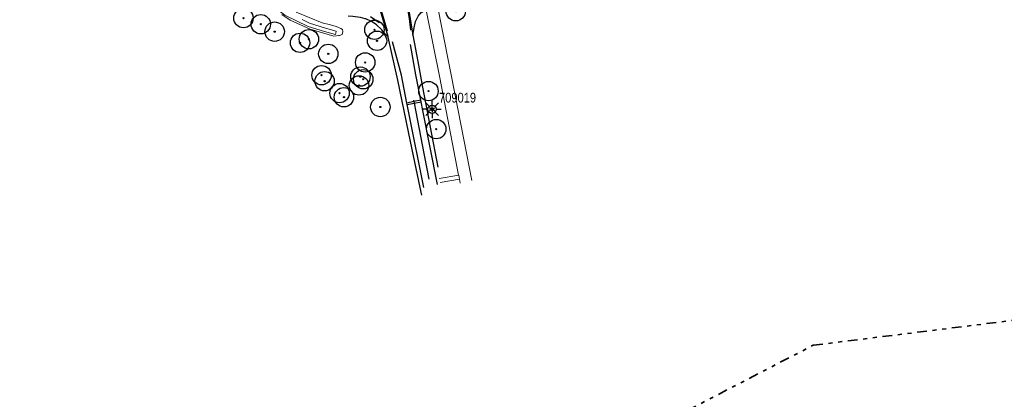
# Model space of a CAD drawing. Header units: metres. Extents: x 169249 to 194689, y 406250 to 412203.
# Tile 4 of 14: x 181532 to 181786, y 409136 to 409234. Entities that reach past the tile are written whole.
import ezdxf
from ezdxf.enums import TextEntityAlignment as Align

# ---------------------------------------------------------------- set-up
doc = ezdxf.new("R2010")
doc.units = ezdxf.units.M
doc.linetypes.add('AL-TEKENBLADGRENS', pattern=[11.5, 2.5, -1.5, 1, -1.5, 1, -1.5, 2.5])
doc.layers.get('0').update_dxf_attribs({"lineweight": 25})
for name, color, linetype, lineweight in [('B-WE-GR-BOOM-S', 90, 'Continuous', 25), ('B-WE-GW-WATERGANG_INSTEEK-G', 160, 'Continuous', 18), ('B-WE-GW-WATERGANG_SLOOT_BODEM-G', 160, 'Continuous', 18), ('B-WE-KL-ET_LS_OV_LICHTMAST-S', 190, 'Continuous', 25), ('B-WE-OG-TOPOGRAFIE_WEG_RIJWIELPAD-G', 51, 'Continuous', 18), ('B-WE-OG-TOPOGRAFIE_WEG_VERHARD-G', 252, 'Continuous', 18), ('X-XX-AL-TEKENBLADGRENS-G', 7, 'AL-TEKENBLADGRENS', 35)]:
    doc.layers.add(name, color=color, linetype=linetype, lineweight=lineweight)
doc.layers.add('B-WE-OG-TOPOGRAFIE_WEG_RIJWEG-G', color=7, linetype='Continuous')
doc.layers.add('B-WE-VW-MARKERING-G', color=7, linetype='Continuous')
doc.styles.add('ARIAL', font='ARIALN.TTF', dxfattribs={"height": 1})
doc.styles.add('NLCS-ISO', font='txt')

# ---------------------------------------------------------------- blocks, each defined once
blk = doc.blocks.new('SGR-BOOM_01')
at = {"ltscale": 0.1}
h = blk.add_hatch(color=256, dxfattribs=at)
edge = h.paths.add_edge_path()
edge.add_arc((0, 0), 0.15, 0, 360)
for radius in [2.5, 0.045]:
    blk.add_circle((0, 0), radius)
blk.add_circle((0, 0), 0.15, dxfattribs=at)
blk = doc.blocks.new('B-SIE-WEG_LICHTMAST-SO')
at = {"ltscale": 0.1}
for p, q in [((-0.33, 0.19), (-0.67, 0.39)), ((0, 0.39), (0, 0.77)), ((0.33, 0.19), (0.67, 0.39)), ((-0.33, -0.19), (-0.67, -0.39)), ((0, -0.39), (0, -0.77)), ((0.33, -0.19), (0.67, -0.39))]:
    blk.add_line(p, q, dxfattribs=at)
at = {"flags": 128}
for points in [[(-0.35, 0.15), (0.35, 0.15)], [(-0.35, -0.15), (0.35, -0.15)]]:
    blk.add_lwpolyline(points, dxfattribs=at)
at = {"ltscale": 0.1}
blk.add_circle((0, 0), 0.386, dxfattribs=at)
at = {"style": 'NLCS-ISO'}
blk.add_attdef('TYPE', text='', height=0.549, dxfattribs=at).set_placement((0, 0.77), align=Align.BOTTOM_CENTER)
blk = doc.blocks.new('LM')
for p, q in [((-1.23, 0.3), (-2.09, 1.16)), ((-0.47, 0.61), (-0.47, 1.83)), ((0.29, 0.3), (1.15, 1.16)), ((-1.54, -0.46), (-2.76, -0.46)), ((-1.23, -1.22), (-2.09, -2.08)), ((-0.47, -1.53), (-0.47, -2.75)), ((0.29, -1.21), (1.15, -2.08)), ((0.6, -0.46), (1.82, -0.46))]:
    blk.add_line(p, q)
blk.add_circle((-0.47, -0.46), 1.07)
at = {"color": 7, "style": 'ARIAL'}
blk.add_attdef('MASTNR.', (1.3, 1.28), '', height=2.5, dxfattribs=at)

msp = doc.modelspace()

# ---------------------------------------------------------------- linework, layer by layer
at = {"layer": 'B-WE-GW-WATERGANG_INSTEEK-G'}
msp.add_polyline3d([(181603.47, 409235.46, 18.17), (181610.18, 409232.74, 18.17), (181612.38, 409232.17, 18.17), (181613.8, 409231.8, 18.17), (181615.03, 409231.22, 18.09), (181615.43, 409231.03, 18.06), (181615.53, 409230.49, 18.1), (181615.34, 409229.68, 18.08), (181614.65, 409229.48, 18.1), (181614.39, 409229.44, 18.09), (181613.89, 409229.36, 18.09), (181613.87, 409229.35, 18.09), (181613.21, 409229.24, 18.08), (181607.09, 409231.1, 18.17), (181601.9, 409233.39, 18.34), (181599.81, 409234.85, 18.26)], dxfattribs=at)
at = {"layer": 'B-WE-GW-WATERGANG_SLOOT_BODEM-G'}
for points in [[(181610.78, 409230.44, 17.34), (181606.59, 409231.78, 17.44), (181603.57, 409233.25, 17.44), (181600.57, 409234.71, 17.45), (181598.25, 409236.52, 17.45), (181596, 409238.49, 17.44), (181595.1, 409239.44, 17.44), (181593.2, 409241.43, 17.45), (181590.38, 409244.84, 17.45), (181587.95, 409248.07, 17.38), (181587.53, 409248.55, 17.38), (181585.28, 409251.08, 17.4), (181580.33, 409255.62, 17.36), (181577.22, 409257.71, 17.36), (181573.63, 409259.47, 17.42), (181568.36, 409261.27, 17.2), (181563.27, 409262.67, 17.23), (181559.14, 409263.51, 17.27), (181554.68, 409264.07, 17.34), (181552.32, 409264.04, 17.33), (181544.5, 409263.68, 17.29), (181533.46, 409262.54, 17.25), (181523.77, 409261.23, 17.36)], [(181605.06, 409233.53, 17.44), (181606.93, 409232.62, 17.44), (181611.03, 409231.3, 17.34), (181613.83, 409230.6, 17.38), (181613.69, 409230.05, 17.38), (181613.61, 409229.73, 17.38), (181610.78, 409230.44, 17.34)]]:
    msp.add_polyline3d(points, dxfattribs=at)
at = {"layer": 'B-WE-OG-TOPOGRAFIE_WEG_RIJWEG-G'}
for points in [[(181631.88, 409240.31, 18.49), (181631.98, 409239.19, 18.49), (181633.54, 409229.53, 18.43), (181633.55, 409229.51, 18.43)], [(181627.17, 409229.18, 18.42), (181625.26, 409235.78, 18.48), (181624.6, 409238.04, 18.5), (181624.29, 409239, 18.5)], [(181633.55, 409229.51, 18.43), (181633.89, 409231.4, 18.46), (181634.28, 409233.07, 18.44), (181634.93, 409234.45, 18.39), (181635.75, 409235.35, 18.39), (181636.43, 409235.78, 18.37), (181637.02, 409235.96, 18.38)], [(181627.17, 409229.18, 18.42), (181627.03, 409229.31, 18.43), (181626.55, 409229.71, 18.48), (181625.56, 409230.9, 18.43), (181625.48, 409230.99, 18.42), (181624.18, 409232.23, 18.4), (181623.12, 409232.93, 18.37), (181622.93, 409233.06, 18.36), (181622.59, 409233.21, 18.37), (181621.82, 409233.56, 18.37), (181621.49, 409233.71, 18.37), (181621.25, 409233.77, 18.38), (181620.09, 409234.08, 18.39), (181619.98, 409234.09, 18.39), (181618.08, 409234.33, 18.34), (181616.93, 409234.42, 18.33)], [(181633.41, 409200.03, 18.5), (181632.45, 409204.63, 18.49), (181629.69, 409217.89, 18.47), (181627.21, 409229.02, 18.42), (181627.17, 409229.18, 18.42)], [(181633.55, 409229.51, 18.43), (181634.85, 409222.74, 18.46), (181636.04, 409216.08, 18.44), (181639.98, 409195.53, 18.48)], [(181635.88, 409188.28, 18.48), (181635.44, 409190.26, 18.51), (181633.41, 409200.03, 18.5)]]:
    msp.add_polyline3d(points, dxfattribs=at)
at = {"layer": 'B-WE-OG-TOPOGRAFIE_WEG_RIJWIELPAD-G'}
msp.add_line((181645.8, 409191.39, 18.64), (181645.62, 409192.42, 18.55), dxfattribs=at)
for points in [[(181648.76, 409192.03, 18.58), (181644.56, 409213.66, 18.55), (181639.79, 409237.99, 18.47)], [(181645.39, 409193.42, 18.57), (181645.38, 409193.46, 18.57), (181640.52, 409218.54, 18.67), (181637.02, 409235.96, 18.38)], [(181645.62, 409192.42, 18.55), (181645.62, 409192.42, 18.55), (181645.39, 409193.42, 18.57)]]:
    msp.add_polyline3d(points, dxfattribs=at)
at = {"layer": 'B-WE-OG-TOPOGRAFIE_WEG_VERHARD-G'}
for p, q in [((181640.39, 409192.53, 18.49), (181645.39, 409193.42, 18.57)), ((181645.62, 409192.42, 18.55), (181640.61, 409191.51, 18.47))]:
    msp.add_line(p, q, dxfattribs=at)
at = {"layer": 'B-WE-VW-MARKERING-G'}
for p, q in [((181633.82, 409212.4, 18.49), (181632.05, 409212.02, 18.5)), ((181632.12, 409211.68, 18.5), (181633.9, 409212.01, 18.49)), ((181635.6, 409212.78, 18.48), (181633.82, 409212.4, 18.49)), ((181633.9, 409212.01, 18.49), (181635.69, 409212.33, 18.48))]:
    msp.add_line(p, q, dxfattribs=at)
at = {"layer": 'B-WE-VW-MARKERING-G', "linetype": 'Continuous'}
for p, q in [((181632.12, 409211.68, 18.5), (181632.05, 409212.02, 18.5)), ((181633.75, 409212.78, 18.57), (181633.82, 409212.4, 18.57)), ((181633.82, 409212.4, 18.57), (181633.9, 409212.01, 18.57)), ((181635.69, 409212.33, 18.48), (181635.6, 409212.78, 18.48))]:
    msp.add_line(p, q, dxfattribs=at)
for points in [[(181633.09, 409230.8, 18.49), (181632.7, 409233.82, 18.47), (181632.21, 409236.82, 18.51), (181631.88, 409239.83, 18.5)], [(181624.51, 409238.77, 18.45), (181625.65, 409235.06, 18.54), (181626.98, 409230.62, 18.5)], [(181622.66, 409234.33, 18.44), (181624.91, 409232.76, 18.44)], [(181632.05, 409212.02, 18.5), (181630.62, 409219.2, 18.5), (181628.36, 409227.8, 18.47)], [(181635.6, 409212.78, 18.48), (181634.31, 409219.26, 18.48), (181632.96, 409227.14, 18.45)], [(181633.9, 409212.01, 18.57), (181634.33, 409209.79, 18.57), (181635.99, 409201.28, 18.58), (181637.68, 409192.44, 18.6)], [(181639.93, 409191.04, 18.45), (181636.13, 409210.13, 18.47), (181635.69, 409212.33, 18.48)], [(181636.39, 409190.24, 18.51), (181632.56, 409209.46, 18.5), (181632.12, 409211.68, 18.5)]]:
    msp.add_polyline3d(points, dxfattribs=at)
at = {"layer": 'X-XX-AL-TEKENBLADGRENS-G'}
msp.add_polyline3d([(179459.62, 408045.11, 0), (179824.88, 408233.02, 0), (181328.16, 409006.39, 0), (181394.76, 409023.68, 0), (181539.35, 409117.36, 0), (181648.39, 409103.79, 0), (181736.79, 409149.58, 0), (182661.62, 409265.02, 0)], dxfattribs=at)

# ---------------------------------------------------------------- block references
msp.add_blockref('LM', (181639.01, 409210.88, 18.63)).add_auto_attribs({'MASTNR.': '709019'})
at = {"layer": 'B-WE-GR-BOOM-S', "color": 7}
for p in [(181644.63, 409235.7, 18.7), (181589.91, 409233.92, 18.23), (181594.36, 409232.35, 18.24), (181597.95, 409230.43, 18.62), (181623.67, 409230.92, 18.46), (181604.49, 409227.55, 18.36), (181606.76, 409228.49, 18.37), (181624.34, 409228.08, 18.39), (181611.77, 409224.7, 18.43), (181621.28, 409222.5, 18.27), (181610.03, 409219.21, 18.3), (181610.82, 409217.66, 18.3), (181620.05, 409218.84, 18.31), (181620.78, 409218.16, 18.32), (181614.67, 409214.58, 18.39), (181619.68, 409216.57, 18.38), (181637.6, 409215.11, 18.43), (181615.8, 409213.53, 18.39), (181625.18, 409211, 18.95), (181639.6, 409205.31, 18.48)]:
    msp.add_blockref('SGR-BOOM_01', p, dxfattribs=at)
at = {"layer": 'B-WE-KL-ET_LS_OV_LICHTMAST-S', "color": 7}
msp.add_blockref('B-SIE-WEG_LICHTMAST-SO', (181638.54, 409210.43, 18.63), dxfattribs=at)

doc.saveas('drawing.dxf')
